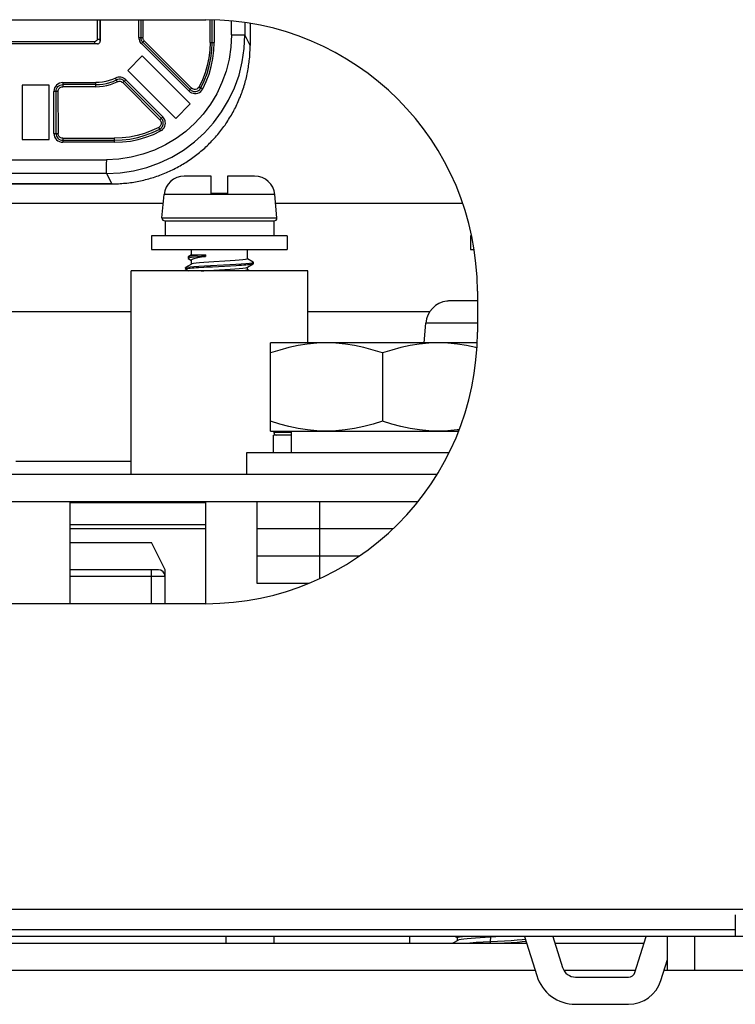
# Model space of a CAD drawing. Extents: x -4139 to -1089, y -1564 to 1941.
# Tile 134 of 160: x -3218 to -3165, y 1711 to 1783. Entities that reach past the tile are written whole.
import ezdxf

# ---------------------------------------------------------------- set-up
doc = ezdxf.new("R2010")
doc.units = 0
doc.header["$LTSCALE"] = 23.1
for name, color, linetype in [('BUS_BAR_CE5M_L1_A_2_1_1_AM', 7, 'CONTINUOUS'), ('BUS_BAR_CE5M_L1_A_2_2_1_AM', 7, 'CONTINUOUS'), ('BUS_BAR_CE5M_L1_A_2_4_1_AM', 7, 'CONTINUOUS'), ('BUS_BAR_CE5M_L1_A_2_7_1_AM', 7, 'CONTINUOUS'), ('BUS_BAR_CE5M_P1_A_2_6_1_AM', 7, 'CONTINUOUS'), ('E-DIODE_SKKD212-16_2_1_AM_', 7, 'CONTINUOUS'), ('E_INSULATOR_DJY-02C_2_1_AM', 7, 'CONTINUOUS'), ('IV5M_CP-N1_A_2_1_AM_0', 7, 'CONTINUOUS'), ('LDZHJ_SZCYZT_M5X14_3_1_AM_', 7, 'CONTINUOUS'), ('LDZHJ_SZCYZT_M6X14_3_1_AM_', 7, 'CONTINUOUS'), ('LDZHJ_SZCYZT_M6X16_3_1_AM_', 7, 'CONTINUOUS'), ('LSZHJ_SZCLJT_M10X20_1_1_AM', 7, 'CONTINUOUS'), ('SE5M_BASE_FAN_A_3_1_1_AM_0', 7, 'CONTINUOUS'), ('SE5M_BOTTOM_A_3_1_1_AM_0', 7, 'CONTINUOUS'), ('SE5M_GND_A_3_1_1_AM_0', 7, 'CONTINUOUS'), ('SENSOR_160KW_2_1_AM_0', 7, 'CONTINUOUS'), ('SV5M_ZHONGCENG_A_5_1_1_AM_', 7, 'CONTINUOUS'), ('SV5M_ZHONGCENG_A_5_37_1_AM', 7, 'CONTINUOUS')]:
    doc.layers.add(name, color=color, linetype=linetype)

msp = doc.modelspace()

# ---------------------------------------------------------------- linework, layer by layer
at = {"layer": 'BUS_BAR_CE5M_L1_A_2_1_1_AM', "color": 7}
for p, q in [((-3187.373, 1749.908), (-3261.406, 1749.908)), ((-3188.783, 1747.908), (-3259.996, 1747.908)), ((-3204.39, 1745.908), (-3214.39, 1745.908))]:
    msp.add_line(p, q, dxfattribs=at)
at = {"layer": 'BUS_BAR_CE5M_L1_A_2_1_1_AM', "color": 2}
for p, q in [((-3204.39, 1747.841), (-3214.39, 1747.841)), ((-3214.39, 1746.243), (-3204.39, 1746.243))]:
    msp.add_line(p, q, dxfattribs=at)
at = {"layer": 'BUS_BAR_CE5M_L1_A_2_2_1_AM', "color": 7}
for p, q in [((-3200.627, 1747.908), (-3200.627, 1745.908)), ((-3196.008, 1747.908), (-3196.008, 1745.908)), ((-3190.623, 1745.908), (-3200.627, 1745.908))]:
    msp.add_line(p, q, dxfattribs=at)
at = {"layer": 'BUS_BAR_CE5M_L1_A_2_4_1_AM', "color": 7}
for p, q in [((-3200.627, 1745.908), (-3200.627, 1743.908)), ((-3190.623, 1745.908), (-3200.627, 1745.908)), ((-3196.008, 1745.908), (-3196.008, 1743.908)), ((-3193.094, 1743.908), (-3200.627, 1743.908))]:
    msp.add_line(p, q, dxfattribs=at)
at = {"layer": 'BUS_BAR_CE5M_L1_A_2_7_1_AM', "color": 7}
for p, q in [((-3200.627, 1743.908), (-3200.627, 1741.908)), ((-3193.094, 1743.908), (-3200.627, 1743.908)), ((-3196.008, 1743.908), (-3196.008, 1742.253)), ((-3200.627, 1741.908), (-3196.794, 1741.908))]:
    msp.add_line(p, q, dxfattribs=at)
at = {"layer": 'BUS_BAR_CE5M_P1_A_2_6_1_AM', "color": 7}
for p, q in [((-3209.89, 1749.908), (-3209.89, 1764.908)), ((-3196.89, 1764.908), (-3209.89, 1764.908)), ((-3196.89, 1759.608), (-3196.89, 1764.908))]:
    msp.add_line(p, q, dxfattribs=at)
at = {"layer": 'E-DIODE_SKKD212-16_2_1_AM_', "color": 7}
for p, q in [((-3214.39, 1744.908), (-3208.39, 1744.908)), ((-3207.39, 1742.908), (-3208.39, 1744.908)), ((-3207.89, 1742.908), (-3214.39, 1742.908)), ((-3207.39, 1740.408), (-3207.39, 1742.908))]:
    msp.add_line(p, q, dxfattribs=at)
at = {"layer": 'E-DIODE_SKKD212-16_2_1_AM_', "color": 2}
for p, q in [((-3208.39, 1740.408), (-3208.39, 1742.908)), ((-3207.39, 1742.408), (-3214.39, 1742.408))]:
    msp.add_line(p, q, dxfattribs=at)
at = {"layer": 'E-DIODE_SKKD212-16_2_1_AM_', "color": 7}
msp.add_arc((-3207.89, 1742.408), 0.5, 0, 90, dxfattribs=at)
at = {"layer": 'E_INSULATOR_DJY-02C_2_1_AM', "color": 7}
for p, q in [((-3214.39, 1740.408), (-3214.39, 1747.908)), ((-3204.39, 1740.408), (-3204.39, 1747.908))]:
    msp.add_line(p, q, dxfattribs=at)
at = {"layer": 'IV5M_CP-N1_A_2_1_AM_0', "color": 7}
for p, q in [((-3259.39, 1769.908), (-3207.525, 1769.908)), ((-3199.254, 1769.908), (-3185.48, 1769.908)), ((-3209.89, 1761.908), (-3264.39, 1761.908)), ((-3187.895, 1761.908), (-3196.89, 1761.908))]:
    msp.add_line(p, q, dxfattribs=at)
at = {"layer": 'IV5M_CP-N1_A_2_1_AM_0', "color": 2}
msp.add_line((-3218.39, 1750.908), (-3209.89, 1750.908), dxfattribs=at)
at = {"layer": 'LDZHJ_SZCYZT_M5X14_3_1_AM_', "color": 7}
for p, q in [((-3203.99, 1771.898), (-3205.976, 1771.898)), ((-3203.99, 1770.598), (-3203.99, 1771.898)), ((-3202.79, 1771.898), (-3202.79, 1770.598)), ((-3200.803, 1771.898), (-3202.79, 1771.898)), ((-3207.621, 1768.816), (-3207.471, 1770.529)), ((-3202.79, 1770.598), (-3203.99, 1770.598)), ((-3199.159, 1768.816), (-3199.309, 1770.529)), ((-3207.421, 1768.598), (-3199.358, 1768.598)), ((-3207.364, 1767.498), (-3207.364, 1768.598)), ((-3199.39, 1768.598), (-3199.39, 1767.498)), ((-3208.39, 1767.498), (-3208.39, 1766.498)), ((-3198.39, 1767.498), (-3208.39, 1767.498)), ((-3198.39, 1767.498), (-3198.39, 1766.498)), ((-3184.89, 1767.498), (-3184.89, 1766.498)), ((-3184.816, 1767.498), (-3184.89, 1767.498)), ((-3208.39, 1766.498), (-3198.39, 1766.498)), ((-3205.457, 1766.082), (-3205.457, 1766.498)), ((-3201.323, 1765.798), (-3201.323, 1766.498)), ((-3184.89, 1766.498), (-3184.633, 1766.498)), ((-3205.444, 1765.412), (-3205.878, 1765.16)), ((-3205.688, 1765.948), (-3205.699, 1765.936)), ((-3205.699, 1765.936), (-3205.699, 1765.836)), ((-3205.672, 1765.855), (-3205.699, 1765.836)), ((-3205.699, 1765.836), (-3205.689, 1765.824)), ((-3205.457, 1766.082), (-3205.689, 1765.948)), ((-3205.689, 1765.824), (-3205.454, 1765.686)), ((-3205.586, 1765.876), (-3205.672, 1765.855)), ((-3205.445, 1765.897), (-3205.586, 1765.876)), ((-3205.457, 1766.082), (-3204.414, 1766.082)), ((-3205.457, 1765.398), (-3205.457, 1765.714)), ((-3205.249, 1765.918), (-3205.445, 1765.897)), ((-3204.414, 1766.082), (-3204.414, 1765.982)), ((-3201.334, 1765.185), (-3200.9, 1765.437)), ((-3200.9, 1765.559), (-3201.32, 1765.803)), ((-3200.89, 1765.547), (-3200.9, 1765.559)), ((-3200.89, 1765.448), (-3200.89, 1765.548)), ((-3205.888, 1765.148), (-3205.878, 1765.159)), ((-3205.888, 1765.148), (-3205.888, 1765.048)), ((-3205.878, 1765.159), (-3205.867, 1765.165)), ((-3205.878, 1765.037), (-3205.656, 1764.908)), ((-3205.802, 1765.082), (-3205.733, 1765.094)), ((-3203.903, 1765.222), (-3203.005, 1765.267)), ((-3203.005, 1765.267), (-3202.565, 1765.291)), ((-3202.565, 1765.291), (-3202.147, 1765.315)), ((-3201.362, 1765.173), (-3201.334, 1765.185)), ((-3201.323, 1764.998), (-3201.323, 1765.185)), ((-3201.156, 1764.908), (-3201.32, 1765.003)), ((-3202.89, 1715.408), (-3202.89, 1715.908))]:
    msp.add_line(p, q, dxfattribs=at)
at = {"layer": 'LDZHJ_SZCYZT_M5X14_3_1_AM_', "color": 2}
for p, q in [((-3199.309, 1770.529), (-3207.471, 1770.529)), ((-3207.621, 1768.816), (-3199.159, 1768.816))]:
    msp.add_line(p, q, dxfattribs=at)
at = {"layer": 'LDZHJ_SZCYZT_M5X14_3_1_AM_', "color": 7}
for points in [[(-3205.462, 1765.995), (-3205.598, 1765.974), (-3205.677, 1765.954), (-3205.688, 1765.948)], [(-3204.414, 1766.082), (-3204.73, 1766.06), (-3205.016, 1766.038), (-3205.265, 1766.016), (-3205.462, 1765.995)], [(-3205.457, 1765.714), (-3205.425, 1765.759), (-3205.332, 1765.803), (-3205.178, 1765.848), (-3204.969, 1765.893), (-3204.712, 1765.938), (-3204.414, 1765.982)], [(-3203.793, 1765.573), (-3204.181, 1765.548), (-3204.538, 1765.523), (-3204.851, 1765.498), (-3205.108, 1765.473), (-3205.299, 1765.448), (-3205.417, 1765.423), (-3205.444, 1765.412)], [(-3204.414, 1765.982), (-3204.723, 1765.961), (-3205.004, 1765.939), (-3205.249, 1765.918)], [(-3204.052, 1765.314), (-3203.1, 1765.363), (-3202.629, 1765.387), (-3202.181, 1765.412), (-3201.777, 1765.437), (-3201.437, 1765.462), (-3201.173, 1765.487), (-3200.993, 1765.511)], [(-3201.323, 1765.798), (-3201.362, 1765.773), (-3201.48, 1765.748), (-3201.671, 1765.723), (-3201.928, 1765.698), (-3202.241, 1765.673), (-3202.599, 1765.648), (-3202.986, 1765.623), (-3203.793, 1765.573)], [(-3202.147, 1765.315), (-3201.953, 1765.326), (-3201.77, 1765.338), (-3201.602, 1765.349), (-3201.45, 1765.361), (-3201.314, 1765.373), (-3201.196, 1765.385), (-3201.097, 1765.396), (-3201.016, 1765.408), (-3200.955, 1765.419), (-3200.914, 1765.431), (-3200.9, 1765.437)], [(-3200.993, 1765.511), (-3200.901, 1765.535), (-3200.89, 1765.547)], [(-3200.9, 1765.437), (-3200.893, 1765.442), (-3200.89, 1765.448)], [(-3205.888, 1765.048), (-3205.88, 1765.059), (-3205.851, 1765.07), (-3205.802, 1765.082)], [(-3205.878, 1765.037), (-3205.888, 1765.047), (-3205.888, 1765.048)], [(-3205.867, 1765.165), (-3205.757, 1765.189), (-3205.555, 1765.214), (-3205.271, 1765.239), (-3204.916, 1765.264), (-3204.502, 1765.289), (-3204.052, 1765.314)], [(-3205.733, 1765.094), (-3205.643, 1765.105), (-3205.534, 1765.117), (-3205.407, 1765.129), (-3205.262, 1765.14), (-3205.102, 1765.152), (-3204.927, 1765.163)], [(-3204.927, 1765.163), (-3204.542, 1765.187), (-3204.336, 1765.199), (-3204.122, 1765.211), (-3203.903, 1765.222)], [(-3204.73, 1764.908), (-3204.534, 1764.923), (-3204.178, 1764.948), (-3203.793, 1764.973)], [(-3203.793, 1764.973), (-3202.992, 1765.023), (-3202.605, 1765.048), (-3202.246, 1765.073), (-3201.93, 1765.098), (-3201.672, 1765.123), (-3201.48, 1765.148), (-3201.362, 1765.173)], [(-3201.323, 1764.998), (-3201.363, 1764.973), (-3201.481, 1764.948), (-3201.672, 1764.923), (-3201.829, 1764.908)]]:
    msp.add_lwpolyline(points, dxfattribs=at)
for centre, radius, start, end in [((-3205.976, 1770.398), 1.5, 90, 175), ((-3200.803, 1770.398), 1.5, 5, 90), ((-3207.421, 1768.798), 0.2, 180, 270.00005), ((-3199.358, 1768.798), 0.2, 269.99995, 360)]:
    msp.add_arc(centre, radius, start, end, dxfattribs=at)
at = {"layer": 'LDZHJ_SZCYZT_M6X14_3_1_AM_', "color": 7}
for p, q in [((-3186.621, 1762.679), (-3186.634, 1762.692)), ((-3184.39, 1762.708), (-3186.291, 1762.708)), ((-3188.32, 1759.608), (-3188.192, 1761.065)), ((-3199.371, 1753.025), (-3199.363, 1753.108)), ((-3199.41, 1751.508), (-3199.41, 1752.808)), ((-3198.09, 1752.808), (-3199.41, 1752.808))]:
    msp.add_line(p, q, dxfattribs=at)
at = {"layer": 'LDZHJ_SZCYZT_M6X14_3_1_AM_', "color": 2}
for p, q in [((-3184.39, 1761.065), (-3188.192, 1761.065)), ((-3199.371, 1753.025), (-3198.09, 1753.025))]:
    msp.add_line(p, q, dxfattribs=at)
at = {"layer": 'LDZHJ_SZCYZT_M6X14_3_1_AM_', "color": 7}
msp.add_lwpolyline([(-3186.291, 1762.708), (-3186.346, 1762.707), (-3186.401, 1762.705), (-3186.457, 1762.701), (-3186.512, 1762.695), (-3186.566, 1762.688), (-3186.621, 1762.679)], dxfattribs=at)
for centre, radius, start, end in [((-3186.399, 1760.908), 1.8, 97.50725, 175), ((-3199.171, 1753.008), 0.2, 180, 255)]:
    msp.add_arc(centre, radius, start, end, dxfattribs=at)
at = {"layer": 'LDZHJ_SZCYZT_M6X16_3_1_AM_', "color": 7}
for p, q in [((-3185.833, 1715.613), (-3186.187, 1715.408)), ((-3186.014, 1715.908), (-3185.852, 1715.814)), ((-3185.848, 1715.595), (-3185.848, 1715.82)), ((-3183.041, 1715.868), (-3183.812, 1715.818)), ((-3182.919, 1715.408), (-3182.39, 1715.437))]:
    msp.add_line(p, q, dxfattribs=at)
at = {"layer": 'LDZHJ_SZCYZT_M6X16_3_1_AM_', "color": 2}
for p, q in [((-3183.43, 1715.843), (-3183.439, 1715.53)), ((-3183.439, 1715.53), (-3183.439, 1715.408))]:
    msp.add_line(p, q, dxfattribs=at)
at = {"layer": 'LDZHJ_SZCYZT_M6X16_3_1_AM_', "color": 7}
for points in [[(-3185.848, 1715.82), (-3185.811, 1715.848), (-3185.7, 1715.876), (-3185.518, 1715.904), (-3185.481, 1715.908)], [(-3183.812, 1715.818), (-3184.182, 1715.793), (-3184.533, 1715.769), (-3184.855, 1715.744), (-3185.142, 1715.719), (-3185.387, 1715.695), (-3185.586, 1715.67), (-3185.731, 1715.645), (-3185.819, 1715.62), (-3185.833, 1715.613)], [(-3185.502, 1715.408), (-3185.379, 1715.417), (-3184.957, 1715.445), (-3184.486, 1715.473), (-3183.975, 1715.502)], [(-3183.975, 1715.502), (-3182.908, 1715.559), (-3182.39, 1715.587), (-3181.904, 1715.615), (-3181.465, 1715.644), (-3181.087, 1715.672), (-3180.847, 1715.694)], [(-3182.454, 1715.908), (-3182.661, 1715.893), (-3183.041, 1715.868)], [(-3182.39, 1715.437), (-3181.904, 1715.465), (-3181.465, 1715.494), (-3181.087, 1715.522), (-3180.802, 1715.549)]]:
    msp.add_lwpolyline(points, dxfattribs=at)
at = {"layer": 'LSZHJ_SZCLJT_M10X20_1_1_AM', "color": 7}
for p, q in [((-3199.64, 1753.108), (-3199.64, 1759.608)), ((-3184.409, 1759.608), (-3199.64, 1759.608)), ((-3191.39, 1758.871), (-3191.39, 1753.845)), ((-3199.64, 1753.108), (-3185.776, 1753.108)), ((-3198.09, 1751.508), (-3198.09, 1753.108)), ((-3201.39, 1751.508), (-3201.39, 1749.908)), ((-3186.486, 1751.508), (-3201.39, 1751.508)), ((-3165.39, 1717.508), (-3165.39, 1715.908))]:
    msp.add_line(p, q, dxfattribs=at)
for points in [[(-3195.515, 1759.608), (-3196.223, 1759.582), (-3196.918, 1759.517), (-3197.597, 1759.41), (-3198.271, 1759.266), (-3198.953, 1759.086), (-3199.64, 1758.871)], [(-3191.39, 1758.871), (-3192.076, 1759.086), (-3192.758, 1759.266), (-3193.432, 1759.41), (-3194.111, 1759.517), (-3194.806, 1759.582), (-3195.515, 1759.608)], [(-3187.265, 1759.608), (-3187.973, 1759.582), (-3188.668, 1759.517), (-3189.347, 1759.41), (-3190.021, 1759.266), (-3190.703, 1759.086), (-3191.39, 1758.871)], [(-3184.427, 1759.244), (-3184.508, 1759.266), (-3185.182, 1759.41), (-3185.861, 1759.517), (-3186.556, 1759.582), (-3187.265, 1759.608)], [(-3195.515, 1753.108), (-3196.219, 1753.133), (-3196.913, 1753.198), (-3197.593, 1753.305), (-3198.27, 1753.45), (-3198.953, 1753.629), (-3199.64, 1753.845)], [(-3191.39, 1753.845), (-3192.077, 1753.629), (-3192.761, 1753.449), (-3193.438, 1753.305), (-3194.118, 1753.198), (-3194.811, 1753.133), (-3195.515, 1753.108)], [(-3187.265, 1753.108), (-3187.969, 1753.133), (-3188.663, 1753.198), (-3189.343, 1753.305), (-3190.02, 1753.45), (-3190.703, 1753.629), (-3191.39, 1753.845)], [(-3185.733, 1753.219), (-3185.868, 1753.198), (-3186.561, 1753.133), (-3187.265, 1753.108)]]:
    msp.add_lwpolyline(points, dxfattribs=at)
at = {"layer": 'SE5M_BASE_FAN_A_3_1_1_AM_0', "color": 7}
for p, q in [((-3316.39, 1715.408), (-3180.759, 1715.408)), ((-3178.665, 1715.408), (-3172.115, 1715.408))]:
    msp.add_line(p, q, dxfattribs=at)
at = {"layer": 'SE5M_BASE_FAN_A_3_1_1_AM_0', "color": 2}
for p, q in [((-3180.139, 1713.408), (-3316.39, 1713.408)), ((-3172.735, 1713.408), (-3178.018, 1713.408)), ((-3170.39, 1713.408), (-3170.641, 1713.408))]:
    msp.add_line(p, q, dxfattribs=at)
at = {"layer": 'SE5M_BOTTOM_A_3_1_1_AM_0', "color": 7}
for p, q in [((-3244.39, 1783.408), (-3204.39, 1783.408)), ((-3184.39, 1763.408), (-3184.39, 1760.408)), ((-3204.39, 1740.408), (-3244.39, 1740.408)), ((-3280.39, 1716.408), (-3165.39, 1716.408))]:
    msp.add_line(p, q, dxfattribs=at)
at = {"layer": 'SE5M_BOTTOM_A_3_1_1_AM_0', "color": 2}
msp.add_line((-3280.39, 1717.908), (-3162.09, 1717.908), dxfattribs=at)
at = {"layer": 'SE5M_BOTTOM_A_3_1_1_AM_0', "color": 7}
for centre, start, end in [((-3204.39, 1763.408), 0, 90), ((-3204.39, 1760.408), 270, 360)]:
    msp.add_arc(centre, 20, start, end, dxfattribs=at)
at = {"layer": 'SE5M_GND_A_3_1_1_AM_0', "color": 7}
for p, q in [((-3170.39, 1713.408), (-3170.39, 1715.908)), ((-2900.39, 1715.908), (-3170.39, 1715.908)), ((-2900.39, 1713.408), (-3170.39, 1713.408))]:
    msp.add_line(p, q, dxfattribs=at)
at = {"layer": 'SE5M_GND_A_3_1_1_AM_0', "color": 2}
msp.add_line((-3168.39, 1715.908), (-3168.39, 1713.408), dxfattribs=at)
at = {"layer": 'SENSOR_160KW_2_1_AM_0', "color": 7}
for p, q in [((-3212.399, 1783.408), (-3212.399, 1781.983)), ((-3212.194, 1783.408), (-3212.194, 1781.813)), ((-3212.179, 1783.408), (-3212.179, 1781.828)), ((-3209.181, 1783.408), (-3209.181, 1782.105)), ((-3203.931, 1781.726), (-3203.931, 1783.397)), ((-3201.125, 1783.134), (-3201.125, 1781.519)), ((-3212.379, 1781.628), (-3233.478, 1781.629)), ((-3212.599, 1781.783), (-3233.323, 1781.784)), ((-3212.599, 1781.783), (-3212.589, 1781.628)), ((-3212.399, 1781.983), (-3212.194, 1781.98)), ((-3209.034, 1781.751), (-3205.548, 1778.266)), ((-3209.08, 1780.74), (-3210.141, 1779.679)), ((-3205.545, 1777.204), (-3209.08, 1780.74)), ((-3210.141, 1779.679), (-3206.605, 1776.144)), ((-3217.929, 1778.578), (-3217.929, 1774.578)), ((-3215.929, 1778.578), (-3217.929, 1778.578)), ((-3215.929, 1774.578), (-3215.929, 1778.578)), ((-3212.492, 1778.627), (-3214.93, 1778.627)), ((-3215.43, 1778.127), (-3215.421, 1778.224)), ((-3215.43, 1778.127), (-3215.43, 1775.027)), ((-3215.421, 1778.224), (-3215.392, 1778.318)), ((-3206.605, 1776.144), (-3205.545, 1777.204)), ((-3207.791, 1775.348), (-3207.715, 1775.397)), ((-3207.715, 1775.397), (-3207.669, 1775.437)), ((-3217.929, 1774.578), (-3215.929, 1774.578)), ((-3214.93, 1774.527), (-3211.13, 1774.527)), ((-3234.943, 1771.313), (-3211.344, 1771.313)), ((-3211.321, 1771.323), (-3234.937, 1771.323)), ((-3211.344, 1771.313), (-3211.32, 1771.314))]:
    msp.add_line(p, q, dxfattribs=at)
at = {"layer": 'SENSOR_160KW_2_1_AM_0', "color": 2}
for p, q in [((-3209.329, 1782.106), (-3209.329, 1783.408)), ((-3209.032, 1783.408), (-3209.032, 1782.104)), ((-3204.082, 1781.725), (-3204.082, 1783.4)), ((-3203.78, 1783.393), (-3203.78, 1781.728)), ((-3202.5, 1782.295), (-3202.5, 1783.317)), ((-3201.509, 1783.198), (-3201.509, 1782.287)), ((-3202.5, 1782.295), (-3202.201, 1782.295)), ((-3202.201, 1782.295), (-3201.934, 1782.294)), ((-3201.125, 1781.519), (-3201.509, 1782.287)), ((-3208.929, 1781.856), (-3209.139, 1781.647)), ((-3209.139, 1781.647), (-3205.653, 1778.161)), ((-3205.444, 1778.37), (-3208.929, 1781.856)), ((-3212.494, 1778.475), (-3214.932, 1778.476)), ((-3214.929, 1778.778), (-3212.489, 1778.778)), ((-3210.297, 1778.987), (-3210.512, 1778.772)), ((-3210.512, 1778.772), (-3207.777, 1776.037)), ((-3207.669, 1776.144), (-3210.405, 1778.88)), ((-3207.562, 1776.252), (-3210.297, 1778.987)), ((-3215.565, 1778.259), (-3215.579, 1778.128)), ((-3215.579, 1775.028), (-3215.579, 1778.128)), ((-3215.282, 1778.126), (-3215.281, 1775.026)), ((-3205.653, 1778.161), (-3205.444, 1778.37)), ((-3205.653, 1778.161), (-3205.557, 1778.082)), ((-3207.777, 1776.037), (-3207.562, 1776.252)), ((-3215.579, 1775.028), (-3215.565, 1774.898)), ((-3207.808, 1775.515), (-3207.862, 1775.48)), ((-3207.77, 1775.31), (-3207.738, 1775.251)), ((-3207.738, 1775.251), (-3207.72, 1775.216)), ((-3207.72, 1775.216), (-3207.62, 1775.282)), ((-3215.059, 1774.392), (-3214.929, 1774.378)), ((-3214.931, 1774.676), (-3211.132, 1774.676)), ((-3211.129, 1774.378), (-3214.929, 1774.378)), ((-3234.16, 1773.099), (-3211.697, 1773.099)), ((-3211.698, 1772.507), (-3211.697, 1772.788)), ((-3211.697, 1772.788), (-3211.696, 1773.099)), ((-3211.705, 1772.091), (-3234.169, 1772.091)), ((-3211.705, 1772.091), (-3211.321, 1771.323))]:
    msp.add_line(p, q, dxfattribs=at)
for points in [[(-3211.705, 1772.091), (-3210.705, 1772.14), (-3209.715, 1772.287), (-3208.744, 1772.53), (-3207.802, 1772.867), (-3206.898, 1773.295), (-3206.04, 1773.809), (-3205.236, 1774.405), (-3204.495, 1775.077), (-3203.823, 1775.818), (-3203.227, 1776.622), (-3202.713, 1777.48), (-3202.285, 1778.384), (-3201.948, 1779.326), (-3201.705, 1780.297), (-3201.558, 1781.287), (-3201.509, 1782.287)], [(-3202.5, 1782.295), (-3202.545, 1781.387), (-3202.677, 1780.498), (-3202.897, 1779.622), (-3203.201, 1778.772), (-3203.587, 1777.957), (-3204.051, 1777.183), (-3204.588, 1776.46), (-3205.193, 1775.792), (-3205.861, 1775.187), (-3206.585, 1774.649), (-3207.358, 1774.186), (-3208.173, 1773.8), (-3209.023, 1773.496), (-3209.899, 1773.276), (-3210.789, 1773.144), (-3211.697, 1773.099)], [(-3209.329, 1782.106), (-3209.324, 1782.021), (-3209.307, 1781.938)], [(-3209.329, 1782.106), (-3209.255, 1782.106), (-3209.224, 1782.106), (-3209.2, 1782.106), (-3209.185, 1782.105), (-3209.176, 1782.105)], [(-3209.176, 1782.105), (-3209.161, 1782.104), (-3209.138, 1782.104), (-3209.107, 1782.104), (-3209.032, 1782.104)], [(-3208.929, 1781.856), (-3208.96, 1781.891), (-3208.985, 1781.929), (-3209.005, 1781.97), (-3209.02, 1782.013), (-3209.029, 1782.058), (-3209.032, 1782.104)], [(-3201.934, 1782.294), (-3201.712, 1782.292), (-3201.627, 1782.291), (-3201.564, 1782.289), (-3201.524, 1782.288), (-3201.509, 1782.287)], [(-3209.307, 1781.938), (-3209.28, 1781.858), (-3209.242, 1781.781), (-3209.195, 1781.711), (-3209.139, 1781.647)], [(-3204.082, 1781.725), (-3204.105, 1781.157), (-3204.173, 1780.597), (-3204.286, 1780.042), (-3204.443, 1779.497), (-3204.643, 1778.969), (-3204.886, 1778.456)], [(-3204.752, 1778.387), (-3204.504, 1778.91), (-3204.3, 1779.451), (-3204.139, 1780.007), (-3204.024, 1780.574), (-3203.954, 1781.148), (-3203.931, 1781.726)], [(-3204.618, 1778.319), (-3204.364, 1778.855), (-3204.156, 1779.405), (-3203.992, 1779.973), (-3203.874, 1780.551), (-3203.804, 1781.136), (-3203.78, 1781.728)], [(-3204.082, 1781.725), (-3204.043, 1781.725), (-3203.976, 1781.726)], [(-3203.976, 1781.726), (-3203.952, 1781.726), (-3203.936, 1781.726)], [(-3203.936, 1781.726), (-3203.925, 1781.727), (-3203.91, 1781.727), (-3203.886, 1781.727)], [(-3203.886, 1781.727), (-3203.818, 1781.728), (-3203.78, 1781.728)], [(-3210.297, 1778.987), (-3210.376, 1779.054), (-3210.462, 1779.107), (-3210.556, 1779.145), (-3210.654, 1779.169), (-3210.755, 1779.177), (-3210.856, 1779.17), (-3210.955, 1779.146), (-3211.051, 1779.107)], [(-3215.469, 1778.49), (-3215.529, 1778.379), (-3215.565, 1778.259)], [(-3214.929, 1778.778), (-3215.06, 1778.764), (-3215.18, 1778.728), (-3215.291, 1778.668), (-3215.389, 1778.588), (-3215.469, 1778.49)], [(-3215.284, 1778.48), (-3215.208, 1778.543), (-3215.122, 1778.589), (-3215.028, 1778.617), (-3214.93, 1778.627)], [(-3215.222, 1778.321), (-3215.179, 1778.373), (-3215.127, 1778.416), (-3215.067, 1778.448), (-3215.002, 1778.468), (-3214.932, 1778.476)], [(-3214.93, 1778.632), (-3214.931, 1778.621), (-3214.931, 1778.606), (-3214.931, 1778.582), (-3214.931, 1778.551), (-3214.932, 1778.476)], [(-3214.929, 1778.778), (-3214.929, 1778.703), (-3214.929, 1778.672), (-3214.93, 1778.648), (-3214.93, 1778.632)], [(-3212.494, 1778.475), (-3212.221, 1778.482), (-3211.951, 1778.51), (-3211.684, 1778.56), (-3211.421, 1778.631), (-3211.166, 1778.723), (-3210.918, 1778.837)], [(-3211.051, 1779.107), (-3211.277, 1779.004), (-3211.51, 1778.919), (-3211.75, 1778.854), (-3211.994, 1778.809), (-3212.24, 1778.783), (-3212.489, 1778.778)], [(-3210.982, 1778.967), (-3210.986, 1778.977), (-3210.993, 1778.991), (-3211.003, 1779.012), (-3211.017, 1779.04), (-3211.051, 1779.107)], [(-3210.405, 1778.88), (-3210.485, 1778.945), (-3210.578, 1778.992), (-3210.679, 1779.02), (-3210.783, 1779.025), (-3210.887, 1779.009), (-3210.984, 1778.972)], [(-3210.982, 1778.967), (-3210.976, 1778.953), (-3210.965, 1778.932), (-3210.951, 1778.904), (-3210.918, 1778.837)], [(-3210.918, 1778.837), (-3210.848, 1778.863), (-3210.777, 1778.874), (-3210.704, 1778.87), (-3210.634, 1778.851), (-3210.57, 1778.819), (-3210.512, 1778.772)], [(-3204.886, 1778.456), (-3204.935, 1778.386), (-3204.994, 1778.332)], [(-3204.792, 1778.407), (-3204.852, 1778.438), (-3204.886, 1778.456)], [(-3215.435, 1778.127), (-3215.45, 1778.128), (-3215.473, 1778.128), (-3215.504, 1778.128), (-3215.579, 1778.128)], [(-3215.282, 1778.126), (-3215.356, 1778.126), (-3215.387, 1778.126), (-3215.411, 1778.126), (-3215.425, 1778.127), (-3215.435, 1778.127)], [(-3215.282, 1778.126), (-3215.274, 1778.196), (-3215.254, 1778.261), (-3215.222, 1778.321)], [(-3205.557, 1778.082), (-3205.452, 1778.024), (-3205.336, 1777.987), (-3205.216, 1777.971), (-3205.095, 1777.978), (-3204.978, 1778.007), (-3204.868, 1778.058), (-3204.769, 1778.128)], [(-3204.994, 1778.332), (-3205.066, 1778.293), (-3205.143, 1778.272), (-3205.224, 1778.269), (-3205.303, 1778.285), (-3205.376, 1778.318), (-3205.444, 1778.37)], [(-3204.841, 1778.266), (-3204.803, 1778.309), (-3204.752, 1778.387)], [(-3204.747, 1778.385), (-3204.757, 1778.389), (-3204.77, 1778.396), (-3204.792, 1778.407)], [(-3204.769, 1778.128), (-3204.686, 1778.215), (-3204.618, 1778.319)], [(-3204.747, 1778.385), (-3204.733, 1778.379), (-3204.712, 1778.368)], [(-3204.712, 1778.368), (-3204.652, 1778.337), (-3204.618, 1778.319)], [(-3207.372, 1775.792), (-3207.377, 1775.878), (-3207.394, 1775.96), (-3207.421, 1776.041), (-3207.459, 1776.117), (-3207.506, 1776.187), (-3207.562, 1776.252)], [(-3207.674, 1775.79), (-3207.68, 1775.725), (-3207.697, 1775.665), (-3207.725, 1775.608), (-3207.762, 1775.558), (-3207.808, 1775.515)], [(-3207.777, 1776.037), (-3207.746, 1776.002), (-3207.721, 1775.964), (-3207.701, 1775.923), (-3207.686, 1775.88), (-3207.677, 1775.835), (-3207.674, 1775.79)], [(-3207.523, 1775.791), (-3207.527, 1775.856), (-3207.54, 1775.92), (-3207.561, 1775.982), (-3207.59, 1776.041), (-3207.626, 1776.095), (-3207.669, 1776.144)], [(-3207.669, 1775.437), (-3207.649, 1775.459), (-3207.595, 1775.532), (-3207.556, 1775.613), (-3207.531, 1775.701), (-3207.523, 1775.791)], [(-3207.62, 1775.282), (-3207.535, 1775.361), (-3207.466, 1775.456), (-3207.414, 1775.561), (-3207.383, 1775.673), (-3207.372, 1775.792)], [(-3215.579, 1775.028), (-3215.504, 1775.028), (-3215.473, 1775.028), (-3215.45, 1775.028), (-3215.435, 1775.027)], [(-3215.565, 1774.898), (-3215.528, 1774.778), (-3215.468, 1774.666), (-3215.388, 1774.569), (-3215.291, 1774.489), (-3215.179, 1774.429), (-3215.059, 1774.392)], [(-3215.435, 1775.027), (-3215.425, 1775.027), (-3215.411, 1775.026), (-3215.387, 1775.026), (-3215.356, 1775.026), (-3215.281, 1775.026)], [(-3214.931, 1774.676), (-3215.002, 1774.683), (-3215.066, 1774.703), (-3215.126, 1774.735), (-3215.179, 1774.778), (-3215.222, 1774.831), (-3215.254, 1774.891), (-3215.274, 1774.955), (-3215.281, 1775.026)], [(-3207.862, 1775.48), (-3208.376, 1775.237), (-3208.904, 1775.037), (-3209.448, 1774.88), (-3210.003, 1774.766), (-3210.564, 1774.699), (-3211.132, 1774.676)], [(-3211.129, 1774.378), (-3210.537, 1774.402), (-3209.953, 1774.473), (-3209.374, 1774.591), (-3208.806, 1774.755), (-3208.256, 1774.963), (-3207.72, 1775.216)], [(-3207.812, 1775.386), (-3207.844, 1775.445), (-3207.862, 1775.48)], [(-3207.788, 1775.344), (-3207.794, 1775.352), (-3207.801, 1775.365), (-3207.812, 1775.386)], [(-3207.788, 1775.344), (-3207.781, 1775.331), (-3207.77, 1775.31)], [(-3214.931, 1774.676), (-3214.931, 1774.637), (-3214.931, 1774.57)], [(-3214.931, 1774.57), (-3214.931, 1774.546), (-3214.93, 1774.532), (-3214.93, 1774.522)], [(-3214.93, 1774.522), (-3214.929, 1774.508), (-3214.929, 1774.484)], [(-3214.929, 1774.484), (-3214.929, 1774.417), (-3214.929, 1774.378)], [(-3211.131, 1774.57), (-3211.131, 1774.637), (-3211.132, 1774.676)], [(-3211.131, 1774.532), (-3211.131, 1774.546), (-3211.131, 1774.57)], [(-3211.129, 1774.484), (-3211.13, 1774.507), (-3211.13, 1774.522), (-3211.131, 1774.532)], [(-3211.129, 1774.378), (-3211.129, 1774.417), (-3211.129, 1774.484)], [(-3211.705, 1772.091), (-3211.703, 1772.108), (-3211.702, 1772.147), (-3211.701, 1772.207), (-3211.7, 1772.287), (-3211.698, 1772.507)]]:
    msp.add_lwpolyline(points, dxfattribs=at)
at = {"layer": 'SENSOR_160KW_2_1_AM_0', "color": 7}
for points in [[(-3209.143, 1781.914), (-3209.164, 1781.976), (-3209.176, 1782.04), (-3209.181, 1782.105)], [(-3212.399, 1781.983), (-3212.406, 1781.932), (-3212.426, 1781.883), (-3212.458, 1781.842), (-3212.499, 1781.81), (-3212.547, 1781.79), (-3212.599, 1781.783)], [(-3212.379, 1781.628), (-3212.326, 1781.636), (-3212.279, 1781.655), (-3212.238, 1781.687)], [(-3212.238, 1781.687), (-3212.206, 1781.728), (-3212.187, 1781.774), (-3212.179, 1781.828)], [(-3209.034, 1781.751), (-3209.077, 1781.801), (-3209.114, 1781.855), (-3209.143, 1781.914)], [(-3215.392, 1778.318), (-3215.346, 1778.405), (-3215.284, 1778.48)], [(-3212.494, 1778.475), (-3212.493, 1778.551), (-3212.493, 1778.582), (-3212.492, 1778.606), (-3212.492, 1778.621), (-3212.491, 1778.632)], [(-3212.492, 1778.627), (-3212.231, 1778.632), (-3211.973, 1778.659), (-3211.717, 1778.707), (-3211.466, 1778.775), (-3211.221, 1778.864), (-3210.984, 1778.972)], [(-3212.491, 1778.632), (-3212.491, 1778.648), (-3212.49, 1778.672), (-3212.49, 1778.703), (-3212.489, 1778.778)], [(-3205.548, 1778.266), (-3205.476, 1778.206), (-3205.394, 1778.161), (-3205.305, 1778.132), (-3205.213, 1778.12), (-3205.119, 1778.125), (-3205.029, 1778.148), (-3204.944, 1778.187), (-3204.867, 1778.241), (-3204.841, 1778.266)], [(-3215.43, 1775.027), (-3215.42, 1774.929), (-3215.392, 1774.836)], [(-3215.392, 1774.836), (-3215.346, 1774.749), (-3215.284, 1774.673), (-3215.208, 1774.611), (-3215.121, 1774.565)], [(-3211.13, 1774.527), (-3210.552, 1774.55), (-3209.978, 1774.62), (-3209.411, 1774.735), (-3208.855, 1774.896), (-3208.314, 1775.1), (-3207.791, 1775.348)], [(-3215.121, 1774.565), (-3215.028, 1774.537), (-3214.93, 1774.527)]]:
    msp.add_lwpolyline(points, dxfattribs=at)
msp.add_polyline3d([(-3211.32, 1771.32, 0), (-3211.2, 1771.32, 0), (-3211.07, 1771.33, 0), (-3210.95, 1771.33, 0), (-3210.82, 1771.33, 0), (-3210.7, 1771.34, 0), (-3210.57, 1771.35, 0), (-3210.45, 1771.36, 0), (-3210.32, 1771.37, 0), (-3210.2, 1771.38, 0), (-3210.07, 1771.4, 0), (-3209.95, 1771.42, 0), (-3209.82, 1771.43, 0), (-3209.7, 1771.45, 0), (-3209.58, 1771.47, 0), (-3209.45, 1771.49, 0), (-3209.33, 1771.52, 0), (-3209.21, 1771.54, 0), (-3209.09, 1771.57, 0), (-3208.96, 1771.6, 0), (-3208.84, 1771.63, 0), (-3208.72, 1771.66, 0), (-3208.6, 1771.69, 0), (-3208.48, 1771.73, 0), (-3208.36, 1771.76, 0), (-3208.24, 1771.8, 0), (-3208.12, 1771.84, 0), (-3208, 1771.88, 0), (-3207.89, 1771.92, 0), (-3207.77, 1771.96, 0), (-3207.65, 1772.01, 0), (-3207.53, 1772.05, 0), (-3207.42, 1772.1, 0), (-3207.3, 1772.15, 0), (-3207.19, 1772.2, 0), (-3207.07, 1772.25, 0), (-3206.96, 1772.3, 0), (-3206.85, 1772.36, 0), (-3206.74, 1772.41, 0), (-3206.62, 1772.47, 0), (-3206.51, 1772.53, 0), (-3206.4, 1772.59, 0), (-3206.29, 1772.65, 0), (-3206.19, 1772.71, 0), (-3206.08, 1772.77, 0), (-3205.97, 1772.84, 0), (-3205.87, 1772.9, 0), (-3205.76, 1772.97, 0), (-3205.66, 1773.04, 0), (-3205.55, 1773.11, 0), (-3205.45, 1773.18, 0), (-3205.35, 1773.25, 0), (-3205.25, 1773.33, 0), (-3205.15, 1773.4, 0), (-3205.05, 1773.48, 0), (-3204.95, 1773.56, 0), (-3204.85, 1773.64, 0), (-3204.76, 1773.72, 0), (-3204.66, 1773.8, 0), (-3204.57, 1773.88, 0), (-3204.47, 1773.96, 0), (-3204.38, 1774.05, 0), (-3204.29, 1774.13, 0), (-3204.2, 1774.22, 0), (-3204.11, 1774.31, 0), (-3204.02, 1774.4, 0), (-3203.94, 1774.49, 0), (-3203.85, 1774.58, 0), (-3203.77, 1774.67, 0), (-3203.68, 1774.76, 0), (-3203.6, 1774.86, 0), (-3203.52, 1774.95, 0), (-3203.44, 1775.05, 0), (-3203.36, 1775.15, 0), (-3203.28, 1775.25, 0), (-3203.21, 1775.34, 0), (-3203.13, 1775.44, 0), (-3203.06, 1775.55, 0), (-3202.98, 1775.65, 0), (-3202.91, 1775.75, 0), (-3202.84, 1775.85, 0), (-3202.77, 1775.96, 0), (-3202.71, 1776.06, 0), (-3202.64, 1776.17, 0), (-3202.58, 1776.28, 0), (-3202.51, 1776.38, 0), (-3202.45, 1776.49, 0), (-3202.39, 1776.6, 0), (-3202.33, 1776.71, 0), (-3202.27, 1776.82, 0), (-3202.21, 1776.93, 0), (-3202.16, 1777.05, 0), (-3202.1, 1777.16, 0), (-3202.05, 1777.27, 0), (-3202, 1777.39, 0), (-3201.95, 1777.5, 0), (-3201.9, 1777.62, 0), (-3201.85, 1777.73, 0), (-3201.81, 1777.85, 0), (-3201.76, 1777.97, 0), (-3201.72, 1778.08, 0), (-3201.68, 1778.2, 0), (-3201.64, 1778.32, 0), (-3201.6, 1778.44, 0), (-3201.56, 1778.56, 0), (-3201.53, 1778.68, 0), (-3201.49, 1778.8, 0), (-3201.46, 1778.92, 0), (-3201.43, 1779.04, 0), (-3201.4, 1779.16, 0), (-3201.37, 1779.28, 0), (-3201.35, 1779.41, 0), (-3201.32, 1779.53, 0), (-3201.3, 1779.65, 0), (-3201.27, 1779.78, 0), (-3201.25, 1779.9, 0), (-3201.24, 1780.02, 0), (-3201.22, 1780.15, 0), (-3201.2, 1780.27, 0), (-3201.19, 1780.39, 0), (-3201.17, 1780.52, 0), (-3201.16, 1780.64, 0), (-3201.15, 1780.77, 0), (-3201.14, 1780.89, 0), (-3201.14, 1781.02, 0), (-3201.13, 1781.14, 0), (-3201.13, 1781.27, 0), (-3201.13, 1781.39, 0), (-3201.12, 1781.52, 0)], dxfattribs=at)
at = {"layer": 'SV5M_ZHONGCENG_A_5_1_1_AM_', "color": 7}
for p, q in [((-3170.39, 1715.908), (-3281.89, 1715.908)), ((-3180.914, 1715.908), (-3180.018, 1713.02)), ((-3178.82, 1715.908), (-3178.108, 1713.612)), ((-3172.781, 1713.26), (-3171.96, 1715.908)), ((-3170.87, 1712.668), (-3170.39, 1714.218)), ((-3177.153, 1712.908), (-3173.258, 1712.908)), ((-3177.153, 1710.908), (-3173.258, 1710.908))]:
    msp.add_line(p, q, dxfattribs=at)
for centre, radius, start, end in [((-3177.153, 1713.908), 1, 197.22344, 270), ((-3173.258, 1713.408), 0.5, 270, 342.77656), ((-3177.153, 1713.908), 3, 197.22344, 270), ((-3173.258, 1713.408), 2.5, 270, 342.77656)]:
    msp.add_arc(centre, radius, start, end, dxfattribs=at)
at = {"layer": 'SV5M_ZHONGCENG_A_5_37_1_AM', "color": 7}
for p, q in [((-3199.39, 1715.908), (-3199.39, 1715.408)), ((-3189.39, 1715.908), (-3189.39, 1715.408))]:
    msp.add_line(p, q, dxfattribs=at)

doc.saveas('drawing.dxf')
